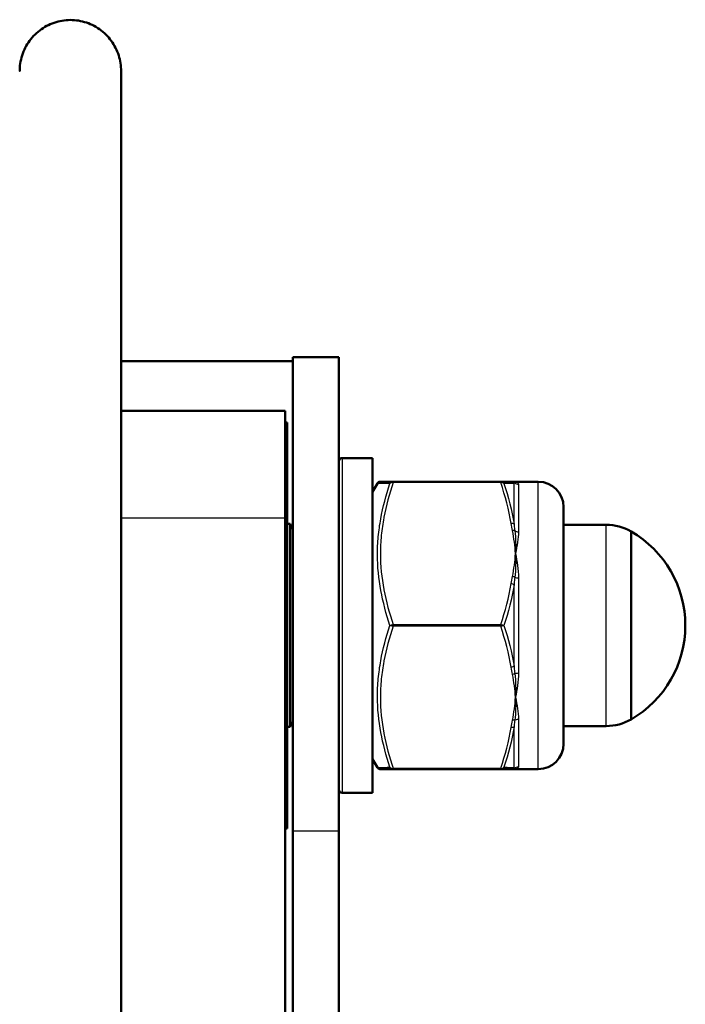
# Model space of a CAD drawing. Header units: millimetres. Extents: x 196 to 2279, y -1387 to 2348.
# Tile 82 of 82: x 429 to 469, y 2290 to 2348. Entities that reach past the tile are written whole.
import ezdxf

# ---------------------------------------------------------------- set-up
doc = ezdxf.new("R2010")
doc.units = ezdxf.units.MM
doc.header["$LTSCALE"] = 0.75
doc.layers.add('Visible', color=7, linetype='Continuous', lineweight=50)
doc.layers.add('Visible Narrow', color=7, linetype='Continuous', lineweight=25)

msp = doc.modelspace()

# ---------------------------------------------------------------- linework, layer by layer
at = {"layer": 'Visible', "extrusion": (0, 1, -2.96628e-13)}
for p, q in [((435.177, 2328.274, 204.375), (445.327, 2328.274, 204.375)), ((448.052, 2328.521, 207.165), (445.327, 2328.521, 207.165)), ((444.877, 2325.346, 208.697), (435.177, 2325.346, 208.697)), ((444.877, 2324.646, 208.697), (445.005, 2324.646, 208.697)), ((448.252, 2322.546, 208.697), (450.052, 2322.546, 208.697)), ((451.272, 2321.146, 213.547), (457.632, 2321.146, 213.547)), ((458.505, 2321.146, 208.697), (459.852, 2321.146, 208.697)), ((450.052, 2320.546, 208.697), (450.341, 2321.047, 208.697)), ((444.877, 2318.996, 219.695), (444.877, 1507.27, 688.345)), ((445.005, 2318.646, 208.697), (445.177, 2318.646, 208.697)), ((463.867, 2318.596, 208.697), (461.352, 2318.596, 208.697)), ((445.005, 2306.646, 208.697), (445.177, 2306.646, 208.697)), ((463.867, 2306.696, 208.697), (461.352, 2306.696, 208.697)), ((450.052, 2304.746, 208.697), (450.341, 2304.245, 208.697)), ((457.632, 2304.146, 213.547), (451.272, 2304.146, 213.547)), ((458.505, 2304.146, 208.697), (459.852, 2304.146, 208.697)), ((448.252, 2302.746, 208.697), (450.052, 2302.746, 208.697)), ((444.877, 2300.646, 208.697), (445.005, 2300.646, 208.697)), ((445.327, 2300.485, 217.369), (445.327, 2215.865, 116.523)), ((448.052, 2215.865, 116.523), (448.052, 2300.485, 217.369))]:
    msp.add_line(p, q, dxfattribs=at)
at = {"layer": 'Visible', "extrusion": (1, 0, 0)}
for centre, radius, end in [((2312.646, 207.165, 445.327), 15.875, 140), ((2312.646, 207.165, 448.052), 15.875, 140), ((2312.646, 208.697, 461.352), 7, 180), ((2312.646, 208.697, 445.177), 6, 180)]:
    msp.add_arc(centre, radius, 0, end, dxfattribs=at)
at = {"layer": 'Visible', "extrusion": (-1, 0, 0)}
for centre, radius, start in [((-2312.646, 208.697, -444.877), 12.7, 120), ((-2312.646, 208.697, -445.005), 12, 0), ((-2312.646, 208.697, -450.052), 9.9, 0), ((-2312.646, 208.697, -465.352), 5.557, 0)]:
    msp.add_arc(centre, radius, start, 180, dxfattribs=at)
at = {"layer": 'Visible', "extrusion": (0, -2.96628e-13, -1)}
for centre, radius, start, end in [((-448.252, 2322.346, -208.697), 0.2, 0, 90), ((-459.852, 2319.646, -208.697), 1.5, 90, 180), ((-446.145, 2318.896, -208.697), 1, 324.90958, 345.52249), ((-463.867, 2315.596, -208.697), 3, 90, 119.65979), ((-462.126, 2312.646, -208.697), 6.425, 120.1304, 239.8696), ((-463.867, 2309.696, -208.697), 3, 240.34021, 270), ((-446.145, 2306.396, -208.697), 1, 14.47751, 35.09042), ((-459.852, 2305.646, -208.697), 1.5, 180, 270), ((-448.252, 2302.946, -208.697), 0.2, 270, 0)]:
    msp.add_arc(centre, radius, start, end, dxfattribs=at)
at = {"layer": 'Visible'}
for points, knots in [([(429.177, 2345.43, 215.639), (429.177, 2345.43, 215.639), (429.177, 2345.43, 215.639), (429.177, 2345.43, 215.639), (429.177, 2345.43, 215.639), (429.177, 2345.43, 215.639), (429.177, 2345.431, 215.639), (429.177, 2345.431, 215.639), (429.177, 2345.432, 215.639), (429.177, 2345.434, 215.639), (429.177, 2345.435, 215.639), (429.177, 2345.438, 215.639), (429.177, 2345.44, 215.639), (429.177, 2345.446, 215.638), (429.177, 2345.45, 215.638), (429.177, 2345.463, 215.637), (429.177, 2345.471, 215.637), (429.177, 2345.496, 215.636), (429.178, 2345.513, 215.635), (429.18, 2345.563, 215.632), (429.181, 2345.596, 215.63), (429.205, 2345.957, 215.611), (429.281, 2346.285, 215.594), (429.53, 2346.889, 215.562), (429.705, 2347.174, 215.548), (430.13, 2347.664, 215.523), (430.385, 2347.876, 215.512), (430.941, 2348.203, 215.495), (431.249, 2348.323, 215.489), (431.879, 2348.456, 215.483), (432.21, 2348.471, 215.482), (432.854, 2348.393, 215.486), (433.174, 2348.3, 215.49), (433.766, 2348.016, 215.505), (434.044, 2347.819, 215.515), (434.393, 2347.474, 215.532), (434.497, 2347.353, 215.538), (434.784, 2346.961, 215.559), (434.935, 2346.662, 215.574), (435.081, 2346.204, 215.598), (435.116, 2346.053, 215.606), (435.164, 2345.745, 215.622), (435.177, 2345.587, 215.631), (435.177, 2345.429, 215.639)], [0, 0, 0, 0, 0.0000202, 0.0000202, 0.0000606, 0.0000606, 0.0001413, 0.0001413, 0.0003028, 0.0003028, 0.000616, 0.000616, 0.0012424, 0.0012424, 0.0024952, 0.0024952, 0.0050005, 0.0050005, 0.01001, 0.01001, 0.0200191, 0.0200191, 0.1186168, 0.1186168, 0.2163605, 0.2163605, 0.3133329, 0.3133329, 0.40994, 0.40994, 0.5067591, 0.5067591, 0.6042345, 0.6042345, 0.7037902, 0.7037902, 0.751516, 0.751516, 0.8495729, 0.8495729, 0.8958331, 0.8958331, 0.9432096, 0.9432096, 0.9432096, 0.9432096]), ([(435.177, 2345.429, 215.64), (435.177, 2345.429, 215.641), (435.177, 2345.429, 215.642), (435.177, 2345.429, 215.646), (435.177, 2345.429, 215.649), (435.177, 2345.429, 215.657), (435.177, 2345.429, 215.662), (435.177, 2345.429, 215.696), (435.177, 2345.429, 215.725), (435.177, 2345.429, 215.909), (435.177, 2345.428, 216.063), (435.177, 2345.42, 217.041), (435.177, 2345.4, 217.865), (435.177, 2345.096, 224.806), (435.177, 2343.949, 230.963), (435.177, 2340.375, 240.946), (435.177, 2338.32, 244.996), (435.177, 2331.379, 255.513), (435.177, 2325.624, 261.469), (435.177, 2303.551, 280.495), (435.177, 2284.676, 290.504), (435.177, 2256.027, 305.842), (435.177, 2245.877, 311.241), (435.177, 2227.657, 319.389), (435.177, 2219.682, 322.471), (435.177, 2205.618, 326.009), (435.177, 2199.597, 326.99), (435.177, 2187.473, 327.228), (435.177, 2181.254, 326.433), (435.177, 2168.879, 322.481), (435.177, 2162.685, 318.971), (435.177, 2157.317, 314.658)], [0, 0, 0, 0, 0.000397, 0.000397, 0.001192, 0.001192, 0.002782, 0.002782, 0.011467, 0.011467, 0.057789, 0.057789, 0.304873, 0.304873, 2.142311, 2.142311, 3.485742, 3.485742, 5.922428, 5.922428, 12.22803, 12.22803, 15.671438, 15.671438, 18.215892, 18.215892, 20.022254, 20.022254, 21.853673, 21.853673, 23.919505, 23.919505, 23.919505, 23.919505]), ([(450.341, 2321.047, 208.697), (450.352, 2321.065, 208.697), (450.365, 2321.082, 208.697), (450.398, 2321.11, 208.697), (450.416, 2321.122, 208.697), (450.456, 2321.139, 208.697), (450.478, 2321.144, 208.697), (450.504, 2321.146, 208.697), (450.509, 2321.146, 208.697), (450.514, 2321.146, 208.697)], [0.00008058, 0.00008058, 0.00008058, 0.00008058, 0.00644198, 0.00644198, 0.01294518, 0.01294518, 0.01944618, 0.01944618, 0.02085688, 0.02085688, 0.02085688, 0.02085688]), ([(450.514, 2321.146, 208.697), (450.514, 2321.146, 209.513), (450.586, 2321.146, 210.338), (450.718, 2321.146, 211.146), (450.72, 2321.146, 211.161), (450.723, 2321.146, 211.175), (450.725, 2321.146, 211.19), (450.857, 2321.146, 211.985), (451.045, 2321.146, 212.77), (451.272, 2321.146, 213.547)], [0.005007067, 0.005007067, 0.005007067, 0.005007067, 0.00747177, 0.00747177, 0.00747177, 0.007516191, 0.007516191, 0.007516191, 0.009942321, 0.009942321, 0.009942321, 0.009942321]), ([(450.514, 2304.146, 208.697), (450.513, 2304.146, 208.697), (450.513, 2304.146, 208.697), (450.499, 2304.146, 208.697), (450.486, 2304.147, 208.697), (450.461, 2304.153, 208.697), (450.448, 2304.156, 208.697), (450.411, 2304.172, 208.697), (450.389, 2304.188, 208.697), (450.359, 2304.218, 208.697), (450.349, 2304.231, 208.697), (450.341, 2304.245, 208.697)], [0, 0, 0, 0, 0.00012207, 0.00012207, 0.00404651, 0.00404651, 0.00797095, 0.00797095, 0.01593687, 0.01593687, 0.0207682, 0.0207682, 0.0207682, 0.0207682]), ([(451.272, 2304.146, 213.547), (451.045, 2304.146, 212.769), (450.857, 2304.146, 211.984), (450.725, 2304.146, 211.188), (450.723, 2304.146, 211.176), (450.721, 2304.146, 211.163), (450.719, 2304.146, 211.15), (450.586, 2304.146, 210.342), (450.514, 2304.146, 209.518), (450.514, 2304.146, 208.697)], [0.000059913, 0.000059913, 0.000059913, 0.000059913, 0.002479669, 0.002479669, 0.002479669, 0.002518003, 0.002518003, 0.002518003, 0.00497482, 0.00497482, 0.00497482, 0.00497482]), ([(451.272, 2304.146, 203.847), (451.257, 2304.146, 203.896), (451.243, 2304.146, 203.946), (451.219, 2304.146, 204.032), (451.208, 2304.146, 204.069), (451.189, 2304.146, 204.138), (451.18, 2304.146, 204.171), (451.166, 2304.146, 204.22), (451.162, 2304.146, 204.236), (451.153, 2304.146, 204.269), (451.149, 2304.146, 204.285), (451.143, 2304.146, 204.306), (451.142, 2304.146, 204.31), (451.14, 2304.146, 204.316), (451.14, 2304.146, 204.318), (451.139, 2304.146, 204.321), (451.139, 2304.146, 204.322), (451.138, 2304.146, 204.324), (451.138, 2304.146, 204.325), (451.137, 2304.146, 204.327), (451.137, 2304.146, 204.328), (451.137, 2304.146, 204.33), (451.137, 2304.146, 204.33), (451.136, 2304.146, 204.33), (451.136, 2304.146, 204.331), (451.136, 2304.146, 204.331), (451.136, 2304.146, 204.331), (451.136, 2304.146, 204.331), (451.136, 2304.146, 204.331), (451.136, 2304.146, 204.332), (451.136, 2304.146, 204.332), (451.136, 2304.146, 204.332), (451.136, 2304.146, 204.332), (451.136, 2304.146, 204.332)], [0, 0, 0, 0, 0.01536442, 0.01536442, 0.02688771, 0.02688771, 0.03704736, 0.03704736, 0.04212718, 0.04212718, 0.04720699, 0.04720699, 0.04847694, 0.04847694, 0.04911192, 0.04911192, 0.04942941, 0.04942941, 0.0497469, 0.0497469, 0.05006439, 0.05006439, 0.05014376, 0.05014376, 0.05022313, 0.05022313, 0.05026282, 0.05026282, 0.0503025, 0.0503025, 0.05034219, 0.05034219, 0.050366, 0.050366, 0.050366, 0.050366])]:
    msp.add_open_spline(points, degree=3, knots=knots, dxfattribs=at)
for points in [[(457.632, 2321.146, 213.547), (457.899, 2321.146, 212.628), (458.114, 2321.146, 211.698), (458.246, 2321.146, 210.749)], [(458.246, 2321.146, 210.749), (458.268, 2321.146, 210.587), (458.295, 2321.146, 210.425), (458.325, 2321.146, 210.263)], [(458.325, 2321.146, 210.263), (458.421, 2321.146, 209.746), (458.477, 2321.146, 209.222), (458.505, 2321.146, 208.697)], [(458.246, 2304.146, 210.749), (458.114, 2304.146, 211.698), (457.899, 2304.146, 212.628), (457.632, 2304.146, 213.547)], [(458.325, 2304.146, 210.263), (458.295, 2304.146, 210.425), (458.268, 2304.146, 210.587), (458.246, 2304.146, 210.749)], [(458.505, 2304.146, 208.697), (458.477, 2304.146, 209.222), (458.421, 2304.146, 209.746), (458.325, 2304.146, 210.263)]]:
    msp.add_open_spline(points, degree=3, dxfattribs=at)
at = {"layer": 'Visible Narrow', "extrusion": (0, 1, -2.96628e-13)}
for p, q in [((457.632, 2321.096, 213.633), (451.272, 2321.096, 213.633)), ((444.877, 2318.996, 219.695), (435.177, 2318.996, 219.695)), ((451.272, 2312.696, 218.483), (457.632, 2312.696, 218.483)), ((457.632, 2312.596, 218.483), (451.272, 2312.596, 218.483)), ((451.272, 2304.196, 213.633), (457.632, 2304.196, 213.633)), ((448.052, 2300.485, 217.369), (445.327, 2300.485, 217.369))]:
    msp.add_line(p, q, dxfattribs=at)
at = {"layer": 'Visible Narrow', "extrusion": (1, 0, 0)}
for centre, radius, start, end in [((2312.646, 208.697, 448.252), 9.9, 0, 180), ((2321.046, 213.547, 451.272), 0.1, 0.00007, 59.99997), ((2312.646, 208.697, 458.679), 8.5, 10.68574, 49.31426), ((2312.646, 208.697, 458.679), 8.5, 70.68574, 109.31426), ((2312.646, 218.396, 451.272), 0.1, 60.00003, 119.99997), ((2312.646, 208.697, 458.679), 8.5, 130.68574, 169.31426), ((2304.246, 213.547, 451.272), 0.1, 120.00003, 179.99996)]:
    msp.add_arc(centre, radius, start, end, dxfattribs=at)
at = {"layer": 'Visible Narrow', "extrusion": (1, -2.18997e-19, 2.66283e-12)}
msp.add_arc((2321.046, 213.547, 457.632), 0.1, 0, 59.99999, dxfattribs=at)
at = {"layer": 'Visible Narrow', "extrusion": (-0.137281, -3.42598e-12, 0.990532)}
msp.add_arc((-2320.946, 482.839, 145.845), 0.2, 119.03738, 180, dxfattribs=at)
at = {"layer": 'Visible Narrow', "extrusion": (-0.182291, -9.50051e-12, 0.983245)}
msp.add_arc((-2320.946, 488.975, 123.192), 0.2, 134.0111, 180, dxfattribs=at)
at = {"layer": 'Visible Narrow', "extrusion": (-1.39157e-12, -0.185422, 0.982659)}
msp.add_arc((458.679, 2320.039, -223.738), 0.3, 224.99611, 270, dxfattribs=at)
at = {"layer": 'Visible Narrow', "extrusion": (-1, 0, 0)}
for centre, radius, start, end in [((-2312.646, 208.697, -459.852), 8.5, 0, 180), ((-2312.646, 208.697, -458.419), 8.65, 133.88956, 166.11044), ((-2312.646, 208.697, -463.867), 5.95, 0, 180), ((-2312.646, 208.697, -458.419), 8.65, 73.88956, 106.11044), ((-2312.646, 208.697, -458.419), 8.65, 13.88956, 46.11044)]:
    msp.add_arc(centre, radius, start, end, dxfattribs=at)
at = {"layer": 'Visible Narrow', "extrusion": (0.137281, -0.857826, 0.495266)}
msp.add_arc((818.877, 1284.675, -1819.611), 0.2, 24.50562, 85.46824, dxfattribs=at)
at = {"layer": 'Visible Narrow', "extrusion": (0.182291, -0.851515, 0.491622)}
msp.add_arc((933.441, 1254.55, -1784.644), 0.2, 38.00309, 83.99199, dxfattribs=at)
at = {"layer": 'Visible Narrow', "extrusion": (4.45963e-12, -0.758297, 0.65191)}
msp.add_arc((458.679, 1674.691, -1617.62), 0.3, 224.99611, 270, dxfattribs=at)
at = {"layer": 'Visible Narrow', "extrusion": (-0.182291, -0.851515, 0.491622)}
msp.add_arc((-36.532, 1348.945, -1948.661), 0.2, 50.0191, 96.00801, dxfattribs=at)
at = {"layer": 'Visible Narrow', "extrusion": (-6.01796e-13, -0.943719, 0.330749)}
msp.add_arc((458.679, 970.657, -2113.461), 0.3, 224.99611, 270, dxfattribs=at)
at = {"layer": 'Visible Narrow', "extrusion": (-0.137281, -0.857826, 0.495266)}
msp.add_arc((86.661, 1356.448, -1941.363), 0.2, 33.56914, 94.53176, dxfattribs=at)
at = {"layer": 'Visible Narrow', "extrusion": (1, -2.30608e-12, 1.33141e-12)}
msp.add_arc((2312.646, 218.396, 457.632), 0.1, 60, 119.99999, dxfattribs=at)
at = {"layer": 'Visible Narrow', "extrusion": (0.137281, -0.857826, -0.495266)}
msp.add_arc((817.565, -905.52, -2026.333), 0.2, 33.56914, 94.53176, dxfattribs=at)
at = {"layer": 'Visible Narrow', "extrusion": (0.182291, -0.851515, -0.491622)}
msp.add_arc((931.703, -874.571, -1989.844), 0.2, 50.0191, 96.00801, dxfattribs=at)
at = {"layer": 'Visible Narrow', "extrusion": (3.90632e-12, -0.943719, -0.330749)}
msp.add_arc((458.679, -559.155, -2251.513), 0.3, 224.99611, 270, dxfattribs=at)
at = {"layer": 'Visible Narrow', "extrusion": (3.59185e-13, -0.758297, -0.65191)}
msp.add_arc((458.679, -1340.582, -1889.723), 0.3, 224.99611, 270, dxfattribs=at)
at = {"layer": 'Visible Narrow', "extrusion": (-0.137281, -0.857826, -0.495266)}
msp.add_arc((87.973, -977.292, -2148.084), 0.2, 24.50562, 85.46824, dxfattribs=at)
at = {"layer": 'Visible Narrow', "extrusion": (-0.182291, -0.851515, -0.491622)}
msp.add_arc((-34.794, -968.966, -2153.861), 0.2, 38.00309, 83.99199, dxfattribs=at)
at = {"layer": 'Visible Narrow', "extrusion": (1, -4.98803e-13, -2.36705e-13)}
msp.add_arc((2304.246, 213.547, 457.632), 0.1, 120, 179.99999, dxfattribs=at)
at = {"layer": 'Visible Narrow', "extrusion": (-0.137281, -1.0437e-12, 0.990532)}
msp.add_arc((-2304.346, 482.839, 145.845), 0.2, 360, 60.96262, dxfattribs=at)
at = {"layer": 'Visible Narrow', "extrusion": (-0.182291, -7.73708e-13, 0.983245)}
msp.add_arc((-2304.346, 488.975, 123.192), 0.2, 360, 45.9889, dxfattribs=at)
at = {"layer": 'Visible Narrow', "extrusion": (-2.03754e-12, -0.185422, -0.982659)}
msp.add_arc((458.679, -2225.045, -633.894), 0.3, 224.99611, 270, dxfattribs=at)
at = {"layer": 'Visible Narrow'}
for points, knots in [([(451.272, 2321.096, 213.633), (451.045, 2320.42, 214.023), (450.856, 2319.739, 214.417), (450.724, 2319.05, 214.815), (450.722, 2319.039, 214.821), (450.72, 2319.028, 214.827), (450.718, 2319.017, 214.834), (450.653, 2318.673, 215.032), (450.602, 2318.328, 215.231), (450.568, 2317.98, 215.432), (450.567, 2317.973, 215.436), (450.566, 2317.966, 215.44), (450.566, 2317.959, 215.445), (450.531, 2317.606, 215.648), (450.514, 2317.249, 215.854), (450.514, 2316.894, 216.059), (450.514, 2316.177, 216.473), (450.587, 2315.47, 216.882), (450.719, 2314.77, 217.286), (450.72, 2314.762, 217.29), (450.722, 2314.754, 217.294), (450.723, 2314.747, 217.299), (450.855, 2314.057, 217.697), (451.044, 2313.374, 218.092), (451.272, 2312.696, 218.483)], [0.000059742, 0.000059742, 0.000059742, 0.000059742, 0.002480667, 0.002480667, 0.002480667, 0.002519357, 0.002519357, 0.002519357, 0.003724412, 0.003724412, 0.003724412, 0.003749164, 0.003749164, 0.003749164, 0.004971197, 0.004971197, 0.004971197, 0.007438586, 0.007438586, 0.007438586, 0.007465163, 0.007465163, 0.007465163, 0.009898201, 0.009898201, 0.009898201, 0.009898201]), ([(451.272, 2321.096, 213.633), (451.231, 2321.101, 213.63), (451.192, 2321.096, 213.619), (451.159, 2321.084, 213.602), (451.126, 2321.073, 213.585), (451.1, 2321.055, 213.563), (451.082, 2321.032, 213.539)], [0.0000000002, 0.0000000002, 0.0000000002, 0.0000000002, 0.0001165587, 0.0001165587, 0.0001165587, 0.0002331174, 0.0002331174, 0.0002331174, 0.0002331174]), ([(457.632, 2321.146, 213.547), (457.673, 2321.146, 213.552), (457.712, 2321.133, 213.554), (457.745, 2321.113, 213.552), (457.778, 2321.092, 213.551), (457.804, 2321.064, 213.546), (457.822, 2321.032, 213.539)], [0, 0, 0, 0, 0.0001165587, 0.0001165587, 0.0001165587, 0.0002331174, 0.0002331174, 0.0002331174, 0.0002331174]), ([(458.466, 2321.085, 210.289), (458.452, 2321.075, 210.421), (458.438, 2321.064, 210.554), (458.426, 2321.051, 210.686), (458.424, 2321.049, 210.715), (458.421, 2321.046, 210.744), (458.419, 2321.043, 210.773)], [0, 0, 0, 0, 0.000400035, 0.000400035, 0.000400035, 0.0004882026, 0.0004882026, 0.0004882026, 0.0004882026]), ([(451.082, 2321.032, 213.539), (450.855, 2321.036, 212.748), (450.669, 2321.039, 211.95), (450.41, 2321.044, 210.334), (450.34, 2321.046, 209.511), (450.34, 2321.046, 208.697)], [0, 0, 0, 0, 0.002457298, 0.002457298, 0.004908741, 0.004908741, 0.004908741, 0.004908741]), ([(451.082, 2312.646, 218.381), (450.856, 2313.331, 217.99), (450.67, 2314.02, 217.595), (450.413, 2315.413, 216.797), (450.342, 2316.116, 216.393), (450.34, 2317.182, 215.778), (450.357, 2317.539, 215.571), (450.423, 2318.249, 215.159), (450.473, 2318.602, 214.954), (450.668, 2319.657, 214.341), (450.855, 2320.349, 213.938), (451.082, 2321.032, 213.539)], [0, 0, 0, 0, 0.002438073, 0.002438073, 0.004876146, 0.004876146, 0.006095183, 0.006095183, 0.007314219, 0.007314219, 0.009752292, 0.009752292, 0.009752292, 0.009752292]), ([(458.419, 2318.643, 214.931), (458.43, 2318.534, 215.008), (458.443, 2318.426, 215.084), (458.457, 2318.317, 215.16), (458.46, 2318.293, 215.176), (458.463, 2318.268, 215.193), (458.466, 2318.244, 215.209)], [0, 0, 0, 0, 0.0004000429, 0.0004000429, 0.0004000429, 0.0004882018, 0.0004882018, 0.0004882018, 0.0004882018]), ([(458.679, 2318.187, 215.142), (458.679, 2317.985, 215.316), (458.66, 2317.777, 215.479), (458.629, 2317.562, 215.631), (458.599, 2317.346, 215.784), (458.555, 2317.123, 215.927), (458.505, 2316.896, 216.058)], [0, 0, 0, 0, 0.000794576, 0.000794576, 0.000794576, 0.001593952, 0.001593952, 0.001593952, 0.001593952]), ([(458.466, 2315.486, 216.801), (458.452, 2315.367, 216.859), (458.438, 2315.247, 216.915), (458.426, 2315.126, 216.971), (458.424, 2315.099, 216.983), (458.421, 2315.073, 216.995), (458.419, 2315.046, 217.007)], [0, 0, 0, 0, 0.000400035, 0.000400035, 0.000400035, 0.0004882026, 0.0004882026, 0.0004882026, 0.0004882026]), ([(451.082, 2304.259, 213.539), (450.856, 2304.941, 213.936), (450.67, 2305.627, 214.337), (450.413, 2307.014, 215.143), (450.342, 2307.716, 215.55), (450.34, 2308.782, 216.166), (450.357, 2309.14, 216.372), (450.423, 2309.851, 216.781), (450.473, 2310.205, 216.984), (450.668, 2311.263, 217.591), (450.855, 2311.959, 217.988), (451.082, 2312.646, 218.381)], [0, 0, 0, 0, 0.002438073, 0.002438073, 0.004876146, 0.004876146, 0.006095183, 0.006095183, 0.007314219, 0.007314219, 0.009752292, 0.009752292, 0.009752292, 0.009752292]), ([(451.272, 2312.596, 218.483), (451.045, 2311.92, 218.093), (450.856, 2311.239, 217.7), (450.724, 2310.55, 217.302), (450.722, 2310.539, 217.295), (450.72, 2310.528, 217.289), (450.718, 2310.517, 217.283), (450.653, 2310.173, 217.084), (450.602, 2309.828, 216.885), (450.568, 2309.48, 216.684), (450.567, 2309.473, 216.68), (450.566, 2309.466, 216.676), (450.566, 2309.459, 216.672), (450.531, 2309.106, 216.468), (450.514, 2308.749, 216.262), (450.514, 2308.394, 216.057), (450.514, 2307.677, 215.643), (450.587, 2306.97, 215.235), (450.719, 2306.27, 214.831), (450.72, 2306.262, 214.826), (450.722, 2306.254, 214.822), (450.723, 2306.247, 214.817), (450.855, 2305.557, 214.419), (451.044, 2304.874, 214.025), (451.272, 2304.196, 213.633)], [0.000059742, 0.000059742, 0.000059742, 0.000059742, 0.002480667, 0.002480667, 0.002480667, 0.002519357, 0.002519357, 0.002519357, 0.003724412, 0.003724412, 0.003724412, 0.003749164, 0.003749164, 0.003749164, 0.004971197, 0.004971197, 0.004971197, 0.007438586, 0.007438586, 0.007438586, 0.007465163, 0.007465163, 0.007465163, 0.009898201, 0.009898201, 0.009898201, 0.009898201]), ([(451.272, 2312.596, 218.483), (451.231, 2312.601, 218.486), (451.192, 2312.609, 218.476), (451.159, 2312.617, 218.457), (451.126, 2312.626, 218.439), (451.1, 2312.636, 218.412), (451.082, 2312.646, 218.381)], [0.0000000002, 0.0000000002, 0.0000000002, 0.0000000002, 0.0001165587, 0.0001165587, 0.0001165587, 0.0002331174, 0.0002331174, 0.0002331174, 0.0002331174]), ([(457.632, 2312.696, 218.483), (457.673, 2312.691, 218.486), (457.712, 2312.683, 218.476), (457.745, 2312.674, 218.457), (457.778, 2312.665, 218.439), (457.804, 2312.656, 218.412), (457.822, 2312.646, 218.381)], [0, 0, 0, 0, 0.0001165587, 0.0001165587, 0.0001165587, 0.0002331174, 0.0002331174, 0.0002331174, 0.0002331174]), ([(458.419, 2310.246, 217.007), (458.43, 2310.125, 216.952), (458.443, 2310.004, 216.896), (458.457, 2309.884, 216.839), (458.46, 2309.858, 216.827), (458.463, 2309.832, 216.814), (458.466, 2309.805, 216.801)], [0, 0, 0, 0, 0.0004000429, 0.0004000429, 0.0004000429, 0.0004882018, 0.0004882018, 0.0004882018, 0.0004882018]), ([(458.679, 2309.834, 216.719), (458.679, 2309.583, 216.631), (458.66, 2309.338, 216.532), (458.629, 2309.099, 216.422), (458.599, 2308.858, 216.311), (458.555, 2308.623, 216.189), (458.505, 2308.396, 216.058)], [0, 0, 0, 0, 0.000794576, 0.000794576, 0.000794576, 0.001593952, 0.001593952, 0.001593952, 0.001593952]), ([(458.466, 2307.047, 215.209), (458.452, 2306.938, 215.134), (458.438, 2306.829, 215.059), (458.426, 2306.721, 214.982), (458.424, 2306.697, 214.965), (458.421, 2306.673, 214.948), (458.419, 2306.649, 214.931)], [0, 0, 0, 0, 0.000400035, 0.000400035, 0.000400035, 0.0004882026, 0.0004882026, 0.0004882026, 0.0004882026]), ([(450.34, 2304.246, 208.697), (450.34, 2304.246, 209.514), (450.41, 2304.247, 210.332), (450.669, 2304.252, 211.951), (450.856, 2304.256, 212.75), (451.082, 2304.259, 213.539)], [0.004903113, 0.004903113, 0.004903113, 0.004903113, 0.007344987, 0.007344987, 0.009793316, 0.009793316, 0.009793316, 0.009793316]), ([(451.272, 2304.146, 213.547), (451.231, 2304.146, 213.552), (451.192, 2304.158, 213.554), (451.159, 2304.179, 213.552), (451.126, 2304.199, 213.551), (451.1, 2304.227, 213.546), (451.082, 2304.259, 213.539)], [0.0000000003, 0.0000000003, 0.0000000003, 0.0000000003, 0.0001165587, 0.0001165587, 0.0001165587, 0.0002331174, 0.0002331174, 0.0002331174, 0.0002331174]), ([(457.632, 2304.196, 213.633), (457.673, 2304.191, 213.63), (457.712, 2304.196, 213.619), (457.745, 2304.207, 213.602), (457.778, 2304.219, 213.585), (457.804, 2304.237, 213.563), (457.822, 2304.259, 213.539)], [0, 0, 0, 0, 0.0001165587, 0.0001165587, 0.0001165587, 0.0002331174, 0.0002331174, 0.0002331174, 0.0002331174]), ([(458.419, 2304.249, 210.773), (458.43, 2304.236, 210.641), (458.443, 2304.224, 210.509), (458.457, 2304.214, 210.377), (458.46, 2304.211, 210.348), (458.463, 2304.209, 210.318), (458.466, 2304.207, 210.289)], [0, 0, 0, 0, 0.0004000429, 0.0004000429, 0.0004000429, 0.0004882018, 0.0004882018, 0.0004882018, 0.0004882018]), ([(458.679, 2304.293, 210.273), (458.679, 2304.244, 210.012), (458.66, 2304.207, 209.75), (458.629, 2304.183, 209.488), (458.599, 2304.158, 209.224), (458.555, 2304.146, 208.959), (458.505, 2304.146, 208.697)], [0, 0, 0, 0, 0.000794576, 0.000794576, 0.000794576, 0.001593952, 0.001593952, 0.001593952, 0.001593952])]:
    msp.add_open_spline(points, degree=3, knots=knots, dxfattribs=at)
for points in [[(451.082, 2321.032, 213.539), (451.12, 2321.099, 213.554), (451.194, 2321.146, 213.558), (451.272, 2321.146, 213.547)], [(457.822, 2321.032, 213.539), (457.784, 2321.079, 213.589), (457.709, 2321.105, 213.628), (457.632, 2321.096, 213.633)], [(458.246, 2318.673, 215.032), (458.114, 2319.495, 214.558), (457.899, 2320.3, 214.093), (457.632, 2321.096, 213.633)], [(458.505, 2321.146, 208.697), (458.527, 2321.146, 209.229), (458.523, 2321.126, 209.762), (458.466, 2321.085, 210.289)], [(458.505, 2321.146, 208.697), (458.605, 2321.146, 209.22), (458.679, 2321.097, 209.749), (458.679, 2320.998, 210.273)], [(458.419, 2321.043, 210.773), (458.291, 2321.04, 211.709), (458.082, 2321.036, 212.631), (457.822, 2321.032, 213.539)], [(457.822, 2321.032, 213.539), (458.082, 2320.248, 213.996), (458.291, 2319.452, 214.461), (458.419, 2318.643, 214.931)], [(458.325, 2318.252, 215.275), (458.295, 2318.392, 215.194), (458.268, 2318.532, 215.113), (458.246, 2318.673, 215.032)], [(458.505, 2316.896, 216.058), (458.477, 2317.351, 215.796), (458.421, 2317.804, 215.534), (458.325, 2318.252, 215.275)], [(458.466, 2318.244, 215.209), (458.523, 2317.808, 215.509), (458.527, 2317.356, 215.792), (458.505, 2316.896, 216.058)], [(458.325, 2315.539, 216.841), (458.421, 2315.988, 216.583), (458.477, 2316.441, 216.321), (458.505, 2316.896, 216.058)], [(458.505, 2316.896, 216.058), (458.527, 2316.435, 216.324), (458.523, 2315.964, 216.574), (458.466, 2315.486, 216.801)], [(458.505, 2316.896, 216.058), (458.605, 2316.443, 216.32), (458.679, 2315.961, 216.542), (458.679, 2315.457, 216.719)], [(458.246, 2315.118, 217.084), (458.268, 2315.259, 217.003), (458.295, 2315.4, 216.922), (458.325, 2315.539, 216.841)], [(457.632, 2312.696, 218.483), (457.899, 2313.491, 218.024), (458.114, 2314.297, 217.559), (458.246, 2315.118, 217.084)], [(458.419, 2315.046, 217.007), (458.291, 2314.235, 217.473), (458.082, 2313.434, 217.931), (457.822, 2312.646, 218.381)], [(451.082, 2312.646, 218.381), (451.12, 2312.666, 218.446), (451.194, 2312.686, 218.488), (451.272, 2312.696, 218.483)], [(457.822, 2312.646, 218.381), (457.784, 2312.625, 218.446), (457.709, 2312.605, 218.488), (457.632, 2312.596, 218.483)], [(458.246, 2310.173, 217.084), (458.114, 2310.995, 217.559), (457.899, 2311.8, 218.024), (457.632, 2312.596, 218.483)], [(457.822, 2312.646, 218.381), (458.082, 2311.858, 217.931), (458.291, 2311.057, 217.473), (458.419, 2310.246, 217.007)], [(458.325, 2309.752, 216.841), (458.295, 2309.892, 216.922), (458.268, 2310.032, 217.003), (458.246, 2310.173, 217.084)], [(458.505, 2308.396, 216.058), (458.477, 2308.851, 216.321), (458.421, 2309.304, 216.583), (458.325, 2309.752, 216.841)], [(458.466, 2309.805, 216.801), (458.523, 2309.328, 216.574), (458.527, 2308.856, 216.324), (458.505, 2308.396, 216.058)], [(458.325, 2307.039, 215.275), (458.421, 2307.488, 215.534), (458.477, 2307.941, 215.796), (458.505, 2308.396, 216.058)], [(458.505, 2308.396, 216.058), (458.527, 2307.935, 215.792), (458.523, 2307.483, 215.509), (458.466, 2307.047, 215.209)], [(458.505, 2308.396, 216.058), (458.605, 2307.943, 215.796), (458.679, 2307.509, 215.49), (458.679, 2307.105, 215.142)], [(457.632, 2304.196, 213.633), (457.899, 2304.991, 214.093), (458.114, 2305.797, 214.558), (458.246, 2306.618, 215.032)], [(458.419, 2306.649, 214.931), (458.291, 2305.84, 214.461), (458.082, 2305.043, 213.996), (457.822, 2304.259, 213.539)], [(458.246, 2306.618, 215.032), (458.268, 2306.759, 215.113), (458.295, 2306.9, 215.194), (458.325, 2307.039, 215.275)], [(451.082, 2304.259, 213.539), (451.12, 2304.213, 213.589), (451.194, 2304.186, 213.628), (451.272, 2304.196, 213.633)], [(457.822, 2304.259, 213.539), (457.784, 2304.192, 213.554), (457.709, 2304.146, 213.558), (457.632, 2304.146, 213.547)], [(457.822, 2304.259, 213.539), (458.082, 2304.255, 212.631), (458.291, 2304.251, 211.709), (458.419, 2304.249, 210.773)], [(458.466, 2304.207, 210.289), (458.523, 2304.165, 209.762), (458.527, 2304.146, 209.228), (458.505, 2304.146, 208.697)]]:
    msp.add_open_spline(points, degree=3, dxfattribs=at)

doc.saveas('drawing.dxf')
